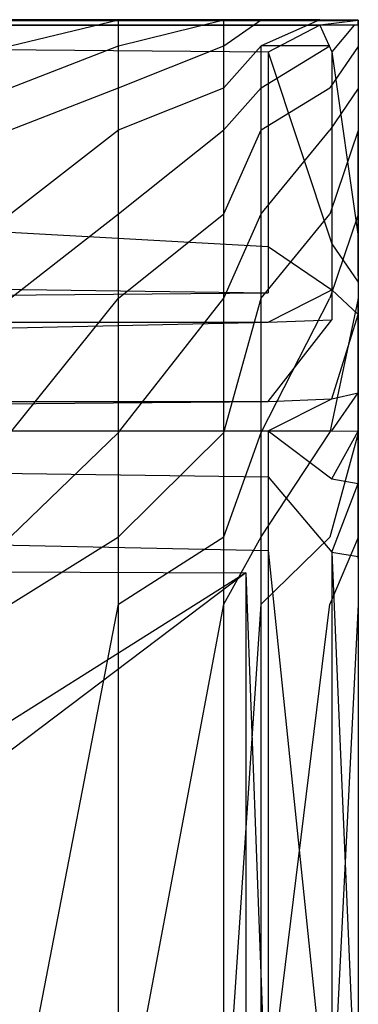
# Model space of a CAD drawing. Extents: x 0 to 0.36, y -0.493 to 0.
# Tile 53 of 53: x 0.343 to 0.36, y -0.05 to 0. Entities that reach past the tile are written whole.
import ezdxf

# ---------------------------------------------------------------- set-up
doc = ezdxf.new("R2010")
doc.units = 0
doc.layers.add('L3_WC_0_N_5688HR____REPLACEMTFO', color=7, linetype='CONTINUOUS')

msp = doc.modelspace()

# ---------------------------------------------------------------- linework, layer by layer
at = {"layer": 'L3_WC_0_N_5688HR____REPLACEMTFO', "color": 8}
for points, invisible_edges in [([(0.18, -0.000278, 0.348596), (0.347211, 0, 0.281983), (0.341765, 0, 0.280687), (0.18, -0.000278, 0.348596)], 14), ([(0.18, -0.000278, 0.348596), (0.352503, 0, 0.283308), (0.347211, 0, 0.281983), (0.18, -0.000278, 0.348596)], 14), ([(0.18, -0.000278, 0.348596), (0.354383, 0, 0.283779), (0.352503, 0, 0.283308), (0.18, -0.000278, 0.348596)], 14), ([(0.18, -0.000278, 0.348596), (0.356831, -0.000014, 0.286523), (0.354383, 0, 0.283779), (0.18, -0.000278, 0.348596)], 14), ([(0.341765, 0, 0.280687), (0.34785, 0, 0.281678), (0.342366, 0, 0.280315), (0.341765, 0, 0.280687)], 13), ([(0.34785, 0, 0.281678), (0.341765, 0, 0.280687), (0.347211, 0, 0.281983), (0.34785, 0, 0.281678)], 14), ([(0.34785, 0, 0.281678), (0.342366, -0.001319, 0.280315), (0.342366, 0, 0.280315), (0.34785, 0, 0.281678)], 13), ([(0.342366, -0.001319, 0.280315), (0.34785, 0, 0.281678), (0.34785, -0.001319, 0.281678), (0.342366, -0.001319, 0.280315)], 14), ([(0.347211, 0, 0.281983), (0.353178, 0, 0.283004), (0.34785, 0, 0.281678), (0.347211, 0, 0.281983)], 13), ([(0.353178, 0, 0.283004), (0.347211, 0, 0.281983), (0.352503, 0, 0.283308), (0.353178, 0, 0.283004)], 14), ([(0.353178, 0, 0.283004), (0.34785, -0.001319, 0.281678), (0.34785, 0, 0.281678), (0.353178, 0, 0.283004)], 13), ([(0.34785, -0.001319, 0.281678), (0.353178, 0, 0.283004), (0.353178, -0.001319, 0.283004), (0.34785, -0.001319, 0.281678)], 14), ([(0.352503, 0, 0.283308), (0.355072, 0, 0.283475), (0.353178, 0, 0.283004), (0.352503, 0, 0.283308)], 13), ([(0.355072, 0, 0.283475), (0.352503, 0, 0.283308), (0.354383, 0, 0.283779), (0.355072, 0, 0.283475)], 14), ([(0.355072, 0, 0.283475), (0.353178, -0.001319, 0.283004), (0.353178, 0, 0.283004), (0.355072, 0, 0.283475)], 13), ([(0.353178, -0.001319, 0.283004), (0.355072, 0, 0.283475), (0.355072, -0.001319, 0.283475), (0.353178, -0.001319, 0.283004)], 14), ([(0.354383, 0, 0.283779), (0.358046, -0.000011, 0.286146), (0.355072, 0, 0.283475), (0.354383, 0, 0.283779)], 13), ([(0.358046, -0.000011, 0.286146), (0.354383, 0, 0.283779), (0.356831, -0.000014, 0.286523), (0.358046, -0.000011, 0.286146)], 14), ([(0.358046, -0.000011, 0.286146), (0.355072, -0.001319, 0.283475), (0.355072, 0, 0.283475), (0.358046, -0.000011, 0.286146)], 14), ([(0.18, -0.000278, 0.348596), (0.359278, -0.000028, 0.289572), (0.356831, -0.000014, 0.286523), (0.18, -0.000278, 0.348596)], 14), ([(0.18, -0.000278, 0.348596), (0.359278, -0.000042, 0.29198), (0.359278, -0.000028, 0.289572), (0.18, -0.000278, 0.348596)], 14), ([(0.18, -0.000278, 0.348596), (0.358074, -0.00027, 0.348112), (0.359278, -0.000042, 0.29198), (0.18, -0.000278, 0.348596)], 14), ([(0.18, -0.000278, 0.348596), (0.358044, -0.000276, 0.349522), (0.358074, -0.00027, 0.348112), (0.18, -0.000278, 0.348596)], 13), ([(0.358044, -0.000276, 0.349522), (0.18, -0.000278, 0.348596), (0.18, -0.000276, 0.350033), (0.358044, -0.000276, 0.349522)], 14), ([(0.355428, -0.001639, 0.350033), (0.18, -0.000276, 0.350033), (0.18, -0.001651, 0.350033), (0.355428, -0.001639, 0.350033)], 14), ([(0.358044, -0.000276, 0.349522), (0.18, -0.000276, 0.350033), (0.355428, -0.001639, 0.350033), (0.358044, -0.000276, 0.349522)], 14), ([(0.358556, -0.001329, 0.285768), (0.355072, -0.001319, 0.283475), (0.358046, -0.000011, 0.286146), (0.358556, -0.001329, 0.285768)], 14), ([(0.358661, -0.001634, 0.348949), (0.358044, -0.000276, 0.349522), (0.355428, -0.001639, 0.350033), (0.358661, -0.001634, 0.348949)], 13), ([(0.356831, -0.000014, 0.286523), (0.36, -0.000028, 0.289572), (0.358046, -0.000011, 0.286146), (0.356831, -0.000014, 0.286523)], 13), ([(0.36, -0.000028, 0.289572), (0.356831, -0.000014, 0.286523), (0.359278, -0.000028, 0.289572), (0.36, -0.000028, 0.289572)], 14), ([(0.359789, -0.000272, 0.348949), (0.358074, -0.00027, 0.348112), (0.358044, -0.000276, 0.349522), (0.359789, -0.000272, 0.348949)], 15), ([(0.358044, -0.000276, 0.349522), (0.358661, -0.001634, 0.348949), (0.359789, -0.000272, 0.348949), (0.358044, -0.000276, 0.349522)], 14), ([(0.358046, -0.000011, 0.286146), (0.36, -0.000028, 0.289572), (0.358556, -0.001329, 0.285768), (0.358046, -0.000011, 0.286146)], 14), ([(0.358074, -0.00027, 0.348112), (0.36, -0.000042, 0.29198), (0.359278, -0.000042, 0.29198), (0.358074, -0.00027, 0.348112)], 13), ([(0.36, -0.000042, 0.29198), (0.358074, -0.00027, 0.348112), (0.36, -0.000252, 0.344023), (0.36, -0.000042, 0.29198)], 10), ([(0.36, -0.000252, 0.344023), (0.358074, -0.00027, 0.348112), (0.36, -0.000261, 0.346333), (0.36, -0.000252, 0.344023)], 13), ([(0.36, -0.000261, 0.346333), (0.358074, -0.00027, 0.348112), (0.359789, -0.000272, 0.348949), (0.36, -0.000261, 0.346333)], 14), ([(0.36, -0.000028, 0.289572), (0.36, -0.001352, 0.289572), (0.358556, -0.001329, 0.285768), (0.36, -0.000028, 0.289572)], 14), ([(0.359789, -0.000272, 0.348949), (0.358661, -0.001634, 0.348949), (0.36, -0.001621, 0.346333), (0.359789, -0.000272, 0.348949)], 14), ([(0.359278, -0.000042, 0.29198), (0.36, -0.000028, 0.289572), (0.359278, -0.000028, 0.289572), (0.359278, -0.000042, 0.29198)], 13), ([(0.36, -0.000028, 0.289572), (0.359278, -0.000042, 0.29198), (0.36, -0.000042, 0.29198), (0.36, -0.000028, 0.289572)], 14), ([(0.36, -0.000261, 0.346333), (0.359789, -0.000272, 0.348949), (0.36, -0.001621, 0.346333), (0.36, -0.000261, 0.346333)], 14), ([(0.36, -0.000042, 0.29198), (0.36, -0.001352, 0.289572), (0.36, -0.000028, 0.289572), (0.36, -0.000042, 0.29198)], 14), ([(0.36, -0.000252, 0.344023), (0.36, -0.001368, 0.29198), (0.36, -0.000042, 0.29198), (0.36, -0.000252, 0.344023)], 14), ([(0.36, -0.001352, 0.289572), (0.36, -0.000042, 0.29198), (0.36, -0.001368, 0.29198), (0.36, -0.001352, 0.289572)], 13), ([(0.36, -0.001368, 0.29198), (0.36, -0.000252, 0.344023), (0.36, -0.001611, 0.344023), (0.36, -0.001368, 0.29198)], 13), ([(0.36, -0.000261, 0.346333), (0.36, -0.001611, 0.344023), (0.36, -0.000252, 0.344023), (0.36, -0.000261, 0.346333)], 14), ([(0.36, -0.001611, 0.344023), (0.36, -0.000261, 0.346333), (0.36, -0.001621, 0.346333), (0.36, -0.001611, 0.344023)], 13), ([(0.34785, -0.001319, 0.281678), (0.342366, -0.003449, 0.280315), (0.342366, -0.001319, 0.280315), (0.34785, -0.001319, 0.281678)], 13), ([(0.342366, -0.003449, 0.280315), (0.34785, -0.001319, 0.281678), (0.34785, -0.003449, 0.281678), (0.342366, -0.003449, 0.280315)], 14), ([(0.353178, -0.001319, 0.283004), (0.34785, -0.003449, 0.281678), (0.34785, -0.001319, 0.281678), (0.353178, -0.001319, 0.283004)], 13), ([(0.34785, -0.003449, 0.281678), (0.353178, -0.001319, 0.283004), (0.353178, -0.003449, 0.283004), (0.34785, -0.003449, 0.281678)], 14), ([(0.355072, -0.001319, 0.283475), (0.353178, -0.003449, 0.283004), (0.353178, -0.001319, 0.283004), (0.355072, -0.001319, 0.283475)], 13), ([(0.353178, -0.003449, 0.283004), (0.355072, -0.001319, 0.283475), (0.355072, -0.003449, 0.283475), (0.353178, -0.003449, 0.283004)], 14), ([(0.358556, -0.001329, 0.285768), (0.355072, -0.003449, 0.283475), (0.355072, -0.001319, 0.283475), (0.358556, -0.001329, 0.285768)], 13), ([(0.355072, -0.003449, 0.283475), (0.358556, -0.001329, 0.285768), (0.358556, -0.003459, 0.285768), (0.355072, -0.003449, 0.283475)], 14), ([(0.36, -0.001352, 0.289572), (0.358556, -0.003459, 0.285768), (0.358556, -0.001329, 0.285768), (0.36, -0.001352, 0.289572)], 14), ([(0.358556, -0.003459, 0.285768), (0.36, -0.001352, 0.289572), (0.36, -0.003481, 0.289572), (0.358556, -0.003459, 0.285768)], 13), ([(0.36, -0.001368, 0.29198), (0.36, -0.003481, 0.289572), (0.36, -0.001352, 0.289572), (0.36, -0.001368, 0.29198)], 14), ([(0.36, -0.001611, 0.344023), (0.36, -0.003497, 0.29198), (0.36, -0.001368, 0.29198), (0.36, -0.001611, 0.344023)], 14), ([(0.36, -0.003481, 0.289572), (0.36, -0.001368, 0.29198), (0.36, -0.003497, 0.29198), (0.36, -0.003481, 0.289572)], 13), ([(0.18, -0.001651, 0.350033), (0.355428, -0.011496, 0.350033), (0.355428, -0.001639, 0.350033), (0.18, -0.001651, 0.350033)], 14), ([(0.355428, -0.011496, 0.350033), (0.18, -0.001651, 0.350033), (0.18, -0.011496, 0.350033), (0.355428, -0.011496, 0.350033)], 13), ([(0.355428, -0.001639, 0.350033), (0.358661, -0.011347, 0.348949), (0.358661, -0.001634, 0.348949), (0.355428, -0.001639, 0.350033)], 14), ([(0.358661, -0.011347, 0.348949), (0.355428, -0.001639, 0.350033), (0.355428, -0.011496, 0.350033), (0.358661, -0.011347, 0.348949)], 13), ([(0.358661, -0.001634, 0.348949), (0.36, -0.010986, 0.346333), (0.36, -0.001621, 0.346333), (0.358661, -0.001634, 0.348949)], 14), ([(0.36, -0.010986, 0.346333), (0.358661, -0.001634, 0.348949), (0.358661, -0.011347, 0.348949), (0.36, -0.010986, 0.346333)], 13), ([(0.36, -0.003497, 0.29198), (0.36, -0.001611, 0.344023), (0.36, -0.010668, 0.344023), (0.36, -0.003497, 0.29198)], 13), ([(0.36, -0.001621, 0.346333), (0.36, -0.010668, 0.344023), (0.36, -0.001611, 0.344023), (0.36, -0.001621, 0.346333)], 14), ([(0.36, -0.010668, 0.344023), (0.36, -0.001621, 0.346333), (0.36, -0.010986, 0.346333), (0.36, -0.010668, 0.344023)], 13), ([(0.34785, -0.003449, 0.281678), (0.342366, -0.005579, 0.280315), (0.342366, -0.003449, 0.280315), (0.34785, -0.003449, 0.281678)], 13), ([(0.342366, -0.005579, 0.280315), (0.34785, -0.003449, 0.281678), (0.34785, -0.005579, 0.281678), (0.342366, -0.005579, 0.280315)], 14), ([(0.353178, -0.003449, 0.283004), (0.34785, -0.005579, 0.281678), (0.34785, -0.003449, 0.281678), (0.353178, -0.003449, 0.283004)], 13), ([(0.34785, -0.005579, 0.281678), (0.353178, -0.003449, 0.283004), (0.353178, -0.005579, 0.283004), (0.34785, -0.005579, 0.281678)], 14), ([(0.355072, -0.003449, 0.283475), (0.353178, -0.005579, 0.283004), (0.353178, -0.003449, 0.283004), (0.355072, -0.003449, 0.283475)], 13), ([(0.353178, -0.005579, 0.283004), (0.355072, -0.003449, 0.283475), (0.355072, -0.005579, 0.283475), (0.353178, -0.005579, 0.283004)], 14), ([(0.358556, -0.003459, 0.285768), (0.355072, -0.005579, 0.283475), (0.355072, -0.003449, 0.283475), (0.358556, -0.003459, 0.285768)], 13), ([(0.355072, -0.005579, 0.283475), (0.358556, -0.003459, 0.285768), (0.358556, -0.005588, 0.285768), (0.355072, -0.005579, 0.283475)], 14), ([(0.36, -0.003481, 0.289572), (0.358556, -0.005588, 0.285768), (0.358556, -0.003459, 0.285768), (0.36, -0.003481, 0.289572)], 14), ([(0.358556, -0.005588, 0.285768), (0.36, -0.003481, 0.289572), (0.36, -0.00561, 0.289572), (0.358556, -0.005588, 0.285768)], 13), ([(0.36, -0.003497, 0.29198), (0.36, -0.00561, 0.289572), (0.36, -0.003481, 0.289572), (0.36, -0.003497, 0.29198)], 14), ([(0.36, -0.010668, 0.344023), (0.36, -0.005626, 0.29198), (0.36, -0.003497, 0.29198), (0.36, -0.010668, 0.344023)], 14), ([(0.36, -0.00561, 0.289572), (0.36, -0.003497, 0.29198), (0.36, -0.005626, 0.29198), (0.36, -0.00561, 0.289572)], 13), ([(0.34785, -0.005579, 0.281678), (0.342366, -0.009839, 0.280315), (0.342366, -0.005579, 0.280315), (0.34785, -0.005579, 0.281678)], 13), ([(0.342366, -0.009839, 0.280315), (0.34785, -0.005579, 0.281678), (0.34785, -0.009839, 0.281678), (0.342366, -0.009839, 0.280315)], 14), ([(0.353178, -0.005579, 0.283004), (0.34785, -0.009839, 0.281678), (0.34785, -0.005579, 0.281678), (0.353178, -0.005579, 0.283004)], 13), ([(0.34785, -0.009839, 0.281678), (0.353178, -0.005579, 0.283004), (0.353178, -0.009839, 0.283004), (0.34785, -0.009839, 0.281678)], 14), ([(0.355072, -0.005579, 0.283475), (0.353178, -0.009839, 0.283004), (0.353178, -0.005579, 0.283004), (0.355072, -0.005579, 0.283475)], 13), ([(0.353178, -0.009839, 0.283004), (0.355072, -0.005579, 0.283475), (0.355072, -0.009839, 0.283475), (0.353178, -0.009839, 0.283004)], 14), ([(0.358556, -0.005588, 0.285768), (0.355072, -0.009839, 0.283475), (0.355072, -0.005579, 0.283475), (0.358556, -0.005588, 0.285768)], 13), ([(0.355072, -0.009839, 0.283475), (0.358556, -0.005588, 0.285768), (0.358556, -0.009848, 0.285768), (0.355072, -0.009839, 0.283475)], 14), ([(0.36, -0.00561, 0.289572), (0.358556, -0.009848, 0.285768), (0.358556, -0.005588, 0.285768), (0.36, -0.00561, 0.289572)], 14), ([(0.358556, -0.009848, 0.285768), (0.36, -0.00561, 0.289572), (0.36, -0.009869, 0.289572), (0.358556, -0.009848, 0.285768)], 13), ([(0.36, -0.005626, 0.29198), (0.36, -0.009869, 0.289572), (0.36, -0.00561, 0.289572), (0.36, -0.005626, 0.29198)], 14), ([(0.36, -0.012976, 0.343275), (0.36, -0.009884, 0.29198), (0.36, -0.005626, 0.29198), (0.36, -0.012976, 0.343275)], 14), ([(0.36, -0.005626, 0.29198), (0.36, -0.010668, 0.344023), (0.36, -0.012976, 0.343275), (0.36, -0.005626, 0.29198)], 13), ([(0.36, -0.009869, 0.289572), (0.36, -0.005626, 0.29198), (0.36, -0.009884, 0.29198), (0.36, -0.009869, 0.289572)], 13), ([(0.34785, -0.009839, 0.281678), (0.342366, -0.014099, 0.280315), (0.342366, -0.009839, 0.280315), (0.34785, -0.009839, 0.281678)], 13), ([(0.342366, -0.014099, 0.280315), (0.34785, -0.009839, 0.281678), (0.34785, -0.014099, 0.281678), (0.342366, -0.014099, 0.280315)], 14), ([(0.353178, -0.009839, 0.283004), (0.34785, -0.014099, 0.281678), (0.34785, -0.009839, 0.281678), (0.353178, -0.009839, 0.283004)], 13), ([(0.34785, -0.014099, 0.281678), (0.353178, -0.009839, 0.283004), (0.353178, -0.014099, 0.283004), (0.34785, -0.014099, 0.281678)], 14), ([(0.355072, -0.009839, 0.283475), (0.353178, -0.014099, 0.283004), (0.353178, -0.009839, 0.283004), (0.355072, -0.009839, 0.283475)], 13), ([(0.353178, -0.014099, 0.283004), (0.355072, -0.009839, 0.283475), (0.355072, -0.014099, 0.283475), (0.353178, -0.014099, 0.283004)], 14), ([(0.358556, -0.009848, 0.285768), (0.355072, -0.014099, 0.283475), (0.355072, -0.009839, 0.283475), (0.358556, -0.009848, 0.285768)], 13), ([(0.355072, -0.014099, 0.283475), (0.358556, -0.009848, 0.285768), (0.358556, -0.014108, 0.285768), (0.355072, -0.014099, 0.283475)], 14), ([(0.36, -0.009869, 0.289572), (0.358556, -0.014108, 0.285768), (0.358556, -0.009848, 0.285768), (0.36, -0.009869, 0.289572)], 14), ([(0.358556, -0.014108, 0.285768), (0.36, -0.009869, 0.289572), (0.36, -0.014128, 0.289572), (0.358556, -0.014108, 0.285768)], 13), ([(0.36, -0.009884, 0.29198), (0.36, -0.014128, 0.289572), (0.36, -0.009869, 0.289572), (0.36, -0.009884, 0.29198)], 14), ([(0.36, -0.009884, 0.29198), (0.36, -0.012976, 0.343275), (0.36, -0.014721, 0.341271), (0.36, -0.009884, 0.29198)], 13), ([(0.36, -0.014721, 0.341271), (0.36, -0.014142, 0.29198), (0.36, -0.009884, 0.29198), (0.36, -0.014721, 0.341271)], 14), ([(0.36, -0.014128, 0.289572), (0.36, -0.009884, 0.29198), (0.36, -0.014142, 0.29198), (0.36, -0.014128, 0.289572)], 13), ([(0.36, -0.010986, 0.346333), (0.36, -0.012976, 0.343275), (0.36, -0.010668, 0.344023), (0.36, -0.010986, 0.346333)], 14), ([(0.355428, -0.011496, 0.350033), (0.358661, -0.013676, 0.348163), (0.358661, -0.011347, 0.348949), (0.355428, -0.011496, 0.350033)], 14), ([(0.358661, -0.011347, 0.348949), (0.36, -0.013302, 0.345552), (0.36, -0.010986, 0.346333), (0.358661, -0.011347, 0.348949)], 14), ([(0.36, -0.013302, 0.345552), (0.358661, -0.011347, 0.348949), (0.358661, -0.013676, 0.348163), (0.36, -0.013302, 0.345552)], 13), ([(0.36, -0.012976, 0.343275), (0.36, -0.010986, 0.346333), (0.36, -0.013302, 0.345552), (0.36, -0.012976, 0.343275)], 13), ([(0.355428, -0.013831, 0.349244), (0.18, -0.011496, 0.350033), (0.18, -0.013831, 0.349244), (0.355428, -0.013831, 0.349244)], 13), ([(0.18, -0.011496, 0.350033), (0.355428, -0.013831, 0.349244), (0.355428, -0.011496, 0.350033), (0.18, -0.011496, 0.350033)], 14), ([(0.358661, -0.013676, 0.348163), (0.355428, -0.011496, 0.350033), (0.355428, -0.013831, 0.349244), (0.358661, -0.013676, 0.348163)], 13), ([(0.358661, -0.013676, 0.348163), (0.36, -0.014936, 0.343459), (0.36, -0.013302, 0.345552), (0.358661, -0.013676, 0.348163)], 14), ([(0.36, -0.013302, 0.345552), (0.36, -0.014721, 0.341271), (0.36, -0.012976, 0.343275), (0.36, -0.013302, 0.345552)], 14), ([(0.36, -0.014721, 0.341271), (0.36, -0.013302, 0.345552), (0.36, -0.014936, 0.343459), (0.36, -0.014721, 0.341271)], 13), ([(0.355428, -0.013831, 0.349244), (0.18, -0.015316, 0.347342), (0.355428, -0.015316, 0.347342), (0.355428, -0.013831, 0.349244)], 13), ([(0.18, -0.015316, 0.347342), (0.355428, -0.013831, 0.349244), (0.18, -0.013831, 0.349244), (0.18, -0.015316, 0.347342)], 14), ([(0.358661, -0.013676, 0.348163), (0.355428, -0.015316, 0.347342), (0.358661, -0.015205, 0.346204), (0.358661, -0.013676, 0.348163)], 13), ([(0.355428, -0.015316, 0.347342), (0.358661, -0.013676, 0.348163), (0.355428, -0.013831, 0.349244), (0.355428, -0.015316, 0.347342)], 14), ([(0.36, -0.014936, 0.343459), (0.358661, -0.013676, 0.348163), (0.358661, -0.015205, 0.346204), (0.36, -0.014936, 0.343459)], 13), ([(0.34785, -0.014099, 0.281678), (0.342366, -0.020911, 0.280315), (0.342366, -0.014099, 0.280315), (0.34785, -0.014099, 0.281678)], 13), ([(0.342366, -0.020911, 0.280315), (0.34785, -0.014099, 0.281678), (0.34785, -0.020911, 0.281678), (0.342366, -0.020911, 0.280315)], 14), ([(0.353178, -0.014099, 0.283004), (0.34785, -0.020911, 0.281678), (0.34785, -0.014099, 0.281678), (0.353178, -0.014099, 0.283004)], 13), ([(0.34785, -0.020911, 0.281678), (0.353178, -0.014099, 0.283004), (0.353178, -0.020911, 0.283004), (0.34785, -0.020911, 0.281678)], 14), ([(0.355072, -0.014099, 0.283475), (0.353178, -0.020911, 0.283004), (0.353178, -0.014099, 0.283004), (0.355072, -0.014099, 0.283475)], 13), ([(0.353178, -0.020911, 0.283004), (0.355072, -0.014099, 0.283475), (0.355072, -0.020911, 0.283475), (0.353178, -0.020911, 0.283004)], 14), ([(0.358556, -0.014108, 0.285768), (0.355072, -0.020911, 0.283475), (0.355072, -0.014099, 0.283475), (0.358556, -0.014108, 0.285768)], 13), ([(0.355072, -0.020911, 0.283475), (0.358556, -0.014108, 0.285768), (0.358556, -0.020919, 0.285768), (0.355072, -0.020911, 0.283475)], 14), ([(0.36, -0.014128, 0.289572), (0.358556, -0.020919, 0.285768), (0.358556, -0.014108, 0.285768), (0.36, -0.014128, 0.289572)], 14), ([(0.358556, -0.020919, 0.285768), (0.36, -0.014128, 0.289572), (0.36, -0.020937, 0.289572), (0.358556, -0.020919, 0.285768)], 13), ([(0.36, -0.014142, 0.29198), (0.36, -0.020937, 0.289572), (0.36, -0.014128, 0.289572), (0.36, -0.014142, 0.29198)], 14), ([(0.36, -0.014142, 0.29198), (0.36, -0.014721, 0.341271), (0.36, -0.018691, 0.329751), (0.36, -0.014142, 0.29198)], 13), ([(0.36, -0.014142, 0.29198), (0.36, -0.020841, 0.327368), (0.36, -0.02095, 0.29198), (0.36, -0.014142, 0.29198)], 13), ([(0.36, -0.020841, 0.327368), (0.36, -0.014142, 0.29198), (0.36, -0.018691, 0.329751), (0.36, -0.020841, 0.327368)], 14), ([(0.36, -0.020937, 0.289572), (0.36, -0.014142, 0.29198), (0.36, -0.02095, 0.29198), (0.36, -0.020937, 0.289572)], 13), ([(0.36, -0.014936, 0.343459), (0.358661, -0.019207, 0.334037), (0.36, -0.018893, 0.331428), (0.36, -0.014936, 0.343459)], 13), ([(0.358661, -0.019207, 0.334037), (0.36, -0.014936, 0.343459), (0.358661, -0.015205, 0.346204), (0.358661, -0.019207, 0.334037)], 14), ([(0.36, -0.014936, 0.343459), (0.36, -0.018691, 0.329751), (0.36, -0.014721, 0.341271), (0.36, -0.014936, 0.343459)], 14), ([(0.36, -0.018691, 0.329751), (0.36, -0.014936, 0.343459), (0.36, -0.018893, 0.331428), (0.36, -0.018691, 0.329751)], 13), ([(0.355428, -0.015316, 0.347342), (0.18, -0.019337, 0.335117), (0.355428, -0.019337, 0.335117), (0.355428, -0.015316, 0.347342)], 13), ([(0.18, -0.019337, 0.335117), (0.355428, -0.015316, 0.347342), (0.18, -0.015316, 0.347342), (0.18, -0.019337, 0.335117)], 14), ([(0.358661, -0.015205, 0.346204), (0.355428, -0.019337, 0.335117), (0.358661, -0.019207, 0.334037), (0.358661, -0.015205, 0.346204)], 13), ([(0.355428, -0.019337, 0.335117), (0.358661, -0.015205, 0.346204), (0.355428, -0.015316, 0.347342), (0.355428, -0.019337, 0.335117)], 14), ([(0.36, -0.018893, 0.331428), (0.358661, -0.020827, 0.331962), (0.36, -0.020836, 0.328939), (0.36, -0.018893, 0.331428)], 13), ([(0.358661, -0.020827, 0.331962), (0.36, -0.018893, 0.331428), (0.358661, -0.019207, 0.334037), (0.358661, -0.020827, 0.331962)], 14), ([(0.36, -0.018691, 0.329751), (0.36, -0.020836, 0.328939), (0.36, -0.020841, 0.327368), (0.36, -0.018691, 0.329751)], 13), ([(0.36, -0.020836, 0.328939), (0.36, -0.018691, 0.329751), (0.36, -0.018893, 0.331428), (0.36, -0.020836, 0.328939)], 14), ([(0.355428, -0.019337, 0.335117), (0.18, -0.020823, 0.333214), (0.355428, -0.020823, 0.333214), (0.355428, -0.019337, 0.335117)], 13), ([(0.18, -0.020823, 0.333214), (0.355428, -0.019337, 0.335117), (0.18, -0.019337, 0.335117), (0.18, -0.020823, 0.333214)], 14), ([(0.358661, -0.019207, 0.334037), (0.355428, -0.020823, 0.333214), (0.358661, -0.020827, 0.331962), (0.358661, -0.019207, 0.334037)], 13), ([(0.355428, -0.020823, 0.333214), (0.358661, -0.019207, 0.334037), (0.355428, -0.019337, 0.335117), (0.355428, -0.020823, 0.333214)], 14), ([(0.355428, -0.023158, 0.332426), (0.18, -0.020823, 0.333214), (0.18, -0.023158, 0.332426), (0.355428, -0.023158, 0.332426)], 13), ([(0.18, -0.020823, 0.333214), (0.355428, -0.023158, 0.332426), (0.355428, -0.020823, 0.333214), (0.18, -0.020823, 0.333214)], 14), ([(0.34785, -0.020911, 0.281678), (0.342366, -0.026204, 0.280315), (0.342366, -0.020911, 0.280315), (0.34785, -0.020911, 0.281678)], 13), ([(0.342366, -0.026204, 0.280315), (0.34785, -0.020911, 0.281678), (0.34785, -0.026204, 0.281678), (0.342366, -0.026204, 0.280315)], 14), ([(0.353178, -0.020911, 0.283004), (0.34785, -0.026204, 0.281678), (0.34785, -0.020911, 0.281678), (0.353178, -0.020911, 0.283004)], 13), ([(0.34785, -0.026204, 0.281678), (0.353178, -0.020911, 0.283004), (0.353178, -0.026204, 0.283004), (0.34785, -0.026204, 0.281678)], 14), ([(0.355072, -0.020911, 0.283475), (0.353178, -0.026204, 0.283004), (0.353178, -0.020911, 0.283004), (0.355072, -0.020911, 0.283475)], 13), ([(0.353178, -0.026204, 0.283004), (0.355072, -0.020911, 0.283475), (0.355072, -0.026204, 0.283475), (0.353178, -0.026204, 0.283004)], 14), ([(0.358556, -0.020919, 0.285768), (0.355072, -0.026204, 0.283475), (0.355072, -0.020911, 0.283475), (0.358556, -0.020919, 0.285768)], 13), ([(0.355072, -0.026204, 0.283475), (0.358556, -0.020919, 0.285768), (0.358556, -0.026211, 0.285768), (0.355072, -0.026204, 0.283475)], 14), ([(0.358661, -0.023256, 0.331142), (0.355428, -0.020823, 0.333214), (0.355428, -0.023158, 0.332426), (0.358661, -0.023256, 0.331142)], 13), ([(0.355428, -0.020823, 0.333214), (0.358661, -0.023256, 0.331142), (0.358661, -0.020827, 0.331962), (0.355428, -0.020823, 0.333214)], 14), ([(0.36, -0.020937, 0.289572), (0.358556, -0.026211, 0.285768), (0.358556, -0.020919, 0.285768), (0.36, -0.020937, 0.289572)], 14), ([(0.358556, -0.026211, 0.285768), (0.36, -0.020937, 0.289572), (0.36, -0.026228, 0.289572), (0.358556, -0.026211, 0.285768)], 13), ([(0.358661, -0.023256, 0.331142), (0.36, -0.020836, 0.328939), (0.358661, -0.020827, 0.331962), (0.358661, -0.023256, 0.331142)], 14), ([(0.36, -0.020836, 0.328939), (0.358661, -0.023256, 0.331142), (0.36, -0.023492, 0.328042), (0.36, -0.020836, 0.328939)], 13), ([(0.36, -0.023492, 0.328042), (0.36, -0.020841, 0.327368), (0.36, -0.020836, 0.328939), (0.36, -0.023492, 0.328042)], 14), ([(0.36, -0.023609, 0.326509), (0.36, -0.02095, 0.29198), (0.36, -0.020841, 0.327368), (0.36, -0.023609, 0.326509)], 14), ([(0.36, -0.020841, 0.327368), (0.36, -0.023492, 0.328042), (0.36, -0.023609, 0.326509), (0.36, -0.020841, 0.327368)], 13), ([(0.36, -0.02095, 0.29198), (0.36, -0.026228, 0.289572), (0.36, -0.020937, 0.289572), (0.36, -0.02095, 0.29198)], 14), ([(0.36, -0.02095, 0.29198), (0.36, -0.023609, 0.326509), (0.36, -0.02624, 0.29198), (0.36, -0.02095, 0.29198)], 13), ([(0.36, -0.026228, 0.289572), (0.36, -0.02095, 0.29198), (0.36, -0.02624, 0.29198), (0.36, -0.026228, 0.289572)], 13), ([(0.355428, -0.026893, 0.332426), (0.18, -0.023158, 0.332426), (0.18, -0.027229, 0.332426), (0.355428, -0.026893, 0.332426)], 13), ([(0.18, -0.023158, 0.332426), (0.355428, -0.026893, 0.332426), (0.355428, -0.023158, 0.332426), (0.18, -0.023158, 0.332426)], 14), ([(0.358661, -0.02698, 0.331142), (0.355428, -0.023158, 0.332426), (0.355428, -0.026893, 0.332426), (0.358661, -0.02698, 0.331142)], 13), ([(0.355428, -0.023158, 0.332426), (0.358661, -0.02698, 0.331142), (0.358661, -0.023256, 0.331142), (0.355428, -0.023158, 0.332426)], 14), ([(0.358661, -0.02698, 0.331142), (0.36, -0.023492, 0.328042), (0.358661, -0.023256, 0.331142), (0.358661, -0.02698, 0.331142)], 14), ([(0.36, -0.023492, 0.328042), (0.358661, -0.02698, 0.331142), (0.36, -0.02719, 0.328042), (0.36, -0.023492, 0.328042)], 13), ([(0.36, -0.02719, 0.328042), (0.36, -0.023609, 0.326509), (0.36, -0.023492, 0.328042), (0.36, -0.02719, 0.328042)], 14), ([(0.36, -0.027294, 0.326509), (0.36, -0.02624, 0.29198), (0.36, -0.023609, 0.326509), (0.36, -0.027294, 0.326509)], 14), ([(0.36, -0.023609, 0.326509), (0.36, -0.02719, 0.328042), (0.36, -0.027294, 0.326509), (0.36, -0.023609, 0.326509)], 13), ([(0.34785, -0.026204, 0.281678), (0.342366, -0.029599, 0.280315), (0.342366, -0.026204, 0.280315), (0.34785, -0.026204, 0.281678)], 13), ([(0.342366, -0.029599, 0.280315), (0.34785, -0.026204, 0.281678), (0.34785, -0.029599, 0.281678), (0.342366, -0.029599, 0.280315)], 14), ([(0.353178, -0.026204, 0.283004), (0.34785, -0.029599, 0.281678), (0.34785, -0.026204, 0.281678), (0.353178, -0.026204, 0.283004)], 13), ([(0.34785, -0.029599, 0.281678), (0.353178, -0.026204, 0.283004), (0.353178, -0.029599, 0.283004), (0.34785, -0.029599, 0.281678)], 14), ([(0.355072, -0.026204, 0.283475), (0.353178, -0.029599, 0.283004), (0.353178, -0.026204, 0.283004), (0.355072, -0.026204, 0.283475)], 13), ([(0.353178, -0.029599, 0.283004), (0.355072, -0.026204, 0.283475), (0.355072, -0.029599, 0.283475), (0.353178, -0.029599, 0.283004)], 14), ([(0.358556, -0.026211, 0.285768), (0.355072, -0.029599, 0.283475), (0.355072, -0.026204, 0.283475), (0.358556, -0.026211, 0.285768)], 13), ([(0.355072, -0.029599, 0.283475), (0.358556, -0.026211, 0.285768), (0.358556, -0.029606, 0.285768), (0.355072, -0.029599, 0.283475)], 14), ([(0.36, -0.026228, 0.289572), (0.358556, -0.029606, 0.285768), (0.358556, -0.026211, 0.285768), (0.36, -0.026228, 0.289572)], 14), ([(0.358556, -0.029606, 0.285768), (0.36, -0.026228, 0.289572), (0.36, -0.029622, 0.289572), (0.358556, -0.029606, 0.285768)], 13), ([(0.36, -0.02624, 0.29198), (0.36, -0.029622, 0.289572), (0.36, -0.026228, 0.289572), (0.36, -0.02624, 0.29198)], 14), ([(0.36, -0.02624, 0.29198), (0.36, -0.027294, 0.326509), (0.36, -0.029634, 0.29198), (0.36, -0.02624, 0.29198)], 13), ([(0.36, -0.029622, 0.289572), (0.36, -0.02624, 0.29198), (0.36, -0.029634, 0.29198), (0.36, -0.029622, 0.289572)], 13), ([(0.18, -0.027229, 0.332426), (0.3543, -0.028021, 0.332426), (0.355428, -0.026893, 0.332426), (0.18, -0.027229, 0.332426)], 14), ([(0.3543, -0.028021, 0.332426), (0.355428, -0.058095, 0.332426), (0.355428, -0.026893, 0.332426), (0.3543, -0.028021, 0.332426)], 14), ([(0.358661, -0.058092, 0.331142), (0.355428, -0.026893, 0.332426), (0.355428, -0.058095, 0.332426), (0.358661, -0.058092, 0.331142)], 13), ([(0.355428, -0.026893, 0.332426), (0.358661, -0.058092, 0.331142), (0.358661, -0.02698, 0.331142), (0.355428, -0.026893, 0.332426)], 14), ([(0.3543, -0.028021, 0.332426), (0.18, -0.027229, 0.332426), (0.18, -0.028355, 0.332426), (0.3543, -0.028021, 0.332426)], 13), ([(0.36, -0.058083, 0.328042), (0.358661, -0.02698, 0.331142), (0.358661, -0.058092, 0.331142), (0.36, -0.058083, 0.328042)], 13), ([(0.358661, -0.02698, 0.331142), (0.36, -0.058083, 0.328042), (0.36, -0.02719, 0.328042), (0.358661, -0.02698, 0.331142)], 14), ([(0.36, -0.058079, 0.326509), (0.36, -0.02719, 0.328042), (0.36, -0.058083, 0.328042), (0.36, -0.058079, 0.326509)], 13), ([(0.36, -0.02719, 0.328042), (0.36, -0.058079, 0.326509), (0.36, -0.027294, 0.326509), (0.36, -0.02719, 0.328042)], 14), ([(0.36, -0.057981, 0.29198), (0.36, -0.027294, 0.326509), (0.36, -0.058079, 0.326509), (0.36, -0.057981, 0.29198)], 13), ([(0.36, -0.027294, 0.326509), (0.36, -0.057981, 0.29198), (0.36, -0.029634, 0.29198), (0.36, -0.027294, 0.326509)], 14), ([(0.18, -0.028355, 0.332426), (0.209614, -0.119223, 0.332426), (0.3543, -0.028021, 0.332426), (0.18, -0.028355, 0.332426)], 14), ([(0.226997, -0.124013, 0.332426), (0.3543, -0.028021, 0.332426), (0.209614, -0.119223, 0.332426), (0.226997, -0.124013, 0.332426)], 13), ([(0.3543, -0.028021, 0.332426), (0.226997, -0.124013, 0.332426), (0.3543, -0.058095, 0.332426), (0.3543, -0.028021, 0.332426)], 14), ([(0.355428, -0.058095, 0.332426), (0.3543, -0.028021, 0.332426), (0.3543, -0.058095, 0.332426), (0.355428, -0.058095, 0.332426)], 13), ([(0.34785, -0.029599, 0.281678), (0.342366, -0.057961, 0.280315), (0.342366, -0.029599, 0.280315), (0.34785, -0.029599, 0.281678)], 13), ([(0.342366, -0.057961, 0.280315), (0.34785, -0.029599, 0.281678), (0.34785, -0.057961, 0.281678), (0.342366, -0.057961, 0.280315)], 14), ([(0.353178, -0.029599, 0.283004), (0.34785, -0.057961, 0.281678), (0.34785, -0.029599, 0.281678), (0.353178, -0.029599, 0.283004)], 13), ([(0.34785, -0.057961, 0.281678), (0.353178, -0.029599, 0.283004), (0.353178, -0.057961, 0.283004), (0.34785, -0.057961, 0.281678)], 14), ([(0.355072, -0.029599, 0.283475), (0.353178, -0.057961, 0.283004), (0.353178, -0.029599, 0.283004), (0.355072, -0.029599, 0.283475)], 13), ([(0.353178, -0.057961, 0.283004), (0.355072, -0.029599, 0.283475), (0.355072, -0.057961, 0.283475), (0.353178, -0.057961, 0.283004)], 14), ([(0.358556, -0.029606, 0.285768), (0.355072, -0.057961, 0.283475), (0.355072, -0.029599, 0.283475), (0.358556, -0.029606, 0.285768)], 13), ([(0.355072, -0.057961, 0.283475), (0.358556, -0.029606, 0.285768), (0.358556, -0.057965, 0.285768), (0.355072, -0.057961, 0.283475)], 14), ([(0.36, -0.029622, 0.289572), (0.358556, -0.057965, 0.285768), (0.358556, -0.029606, 0.285768), (0.36, -0.029622, 0.289572)], 14), ([(0.358556, -0.057965, 0.285768), (0.36, -0.029622, 0.289572), (0.36, -0.057975, 0.289572), (0.358556, -0.057965, 0.285768)], 13), ([(0.36, -0.029634, 0.29198), (0.36, -0.057975, 0.289572), (0.36, -0.029622, 0.289572), (0.36, -0.029634, 0.29198)], 14), ([(0.36, -0.057975, 0.289572), (0.36, -0.029634, 0.29198), (0.36, -0.057981, 0.29198), (0.36, -0.057975, 0.289572)], 13)]:
    msp.add_3dface(points, dxfattribs=dict(at, invisible_edges=invisible_edges))

doc.saveas('drawing.dxf')
